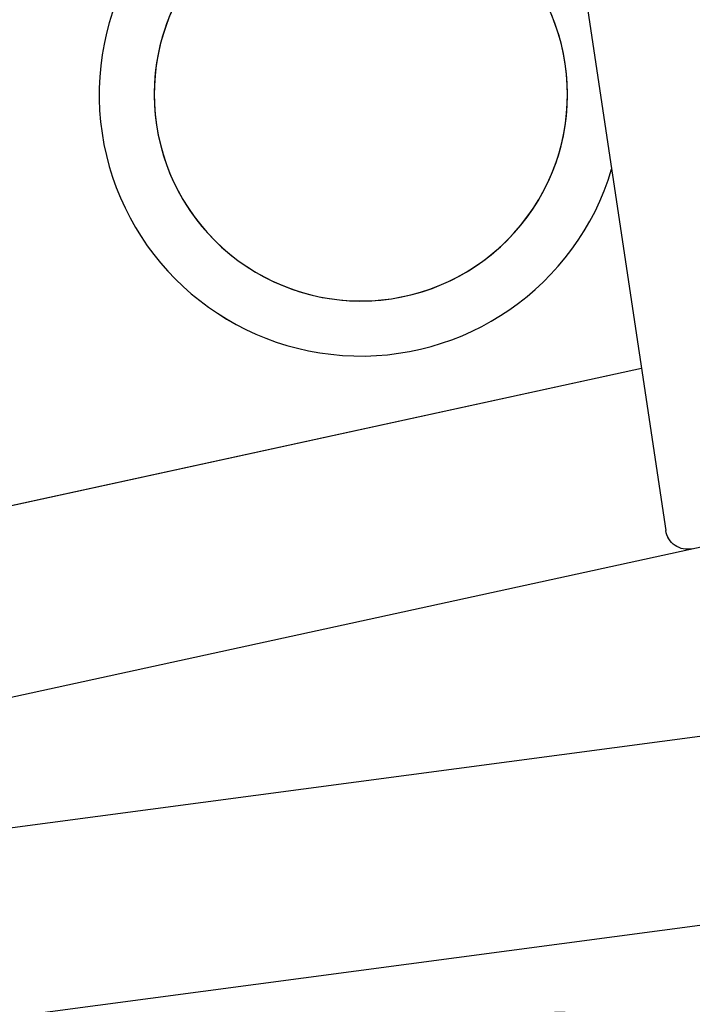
# Model space of a CAD drawing. Header units: millimetres. Extents: x 0 to 84100, y 0 to 59400.
# Tile 77 of 113: x 30120 to 30181, y 44836 to 44925. Entities that reach past the tile are written whole.
import ezdxf

# ---------------------------------------------------------------- set-up
doc = ezdxf.new("R2010")
doc.units = ezdxf.units.MM

# ---------------------------------------------------------------- blocks, each defined once
blk = doc.blocks.new('DV-DOSC-SIDE')
for p, q in [((406.26, -12.51), (-0.04, 14.44)), ((356, -13.5), (356, -186.5)), ((356, -43.25), (64, -23.88)), ((356, -156.75), (64, -176.12)), ((406.26, -187.49), (10, -213.77))]:
    blk.add_line(p, q)
blk.add_arc((313, -100), 47.5, 25.1415, 334.8585)
at = {"extrusion": (0, 0, -1)}
for centre, major_axis, start_param, end_param in [((313, -100), (26.52, 26.52), 3.926991, 10.210176), ((360, -186.5), (2.83, 2.83), 2.285888, 3.926991)]:
    blk.add_ellipse(centre, major_axis=major_axis, ratio=1, start_param=start_param, end_param=end_param, dxfattribs=at)

msp = doc.modelspace()

# ---------------------------------------------------------------- linework, layer by layer
at = {"color": 7}
for p, q in [((30165.396, 44964.354), (30178.199, 44878.807)), ((30175.997, 44893.518), (30033.039, 44862.331)), ((30203.127, 44882.037), (30009.123, 44839.714)), ((30205.979, 44863.384), (30004.156, 44836.541)), ((30184.37, 44843.36), (30039.327, 44824.069))]:
    msp.add_line(p, q, dxfattribs=at)
msp.add_arc((30150.534, 44918.398), 23.75, 33.65321, 343.37022, dxfattribs=at)
at = {"color": 7, "extrusion": (0, 0, -1)}
for centre, major_axis, start_param, end_param in [((30150.534, 44918.398), (13.258, 13.258), 1.422239, 7.705424), ((30180.177, 44879.103), (-1.414, 1.414), 3.708127, 5.34923)]:
    msp.add_ellipse(centre, major_axis=major_axis, ratio=1, start_param=start_param, end_param=end_param, dxfattribs=at)

# ---------------------------------------------------------------- block references
at = {"color": 7, "xscale": 0.5, "yscale": 0.5, "zscale": 0.5}
for p, rotation in [((29988.357, 44944.684), 8.511716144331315), ((30005.601, 44829.467), 11.37060785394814)]:
    msp.add_blockref('DV-DOSC-SIDE', p, dxfattribs=dict(at, rotation=rotation))

doc.saveas('drawing.dxf')
